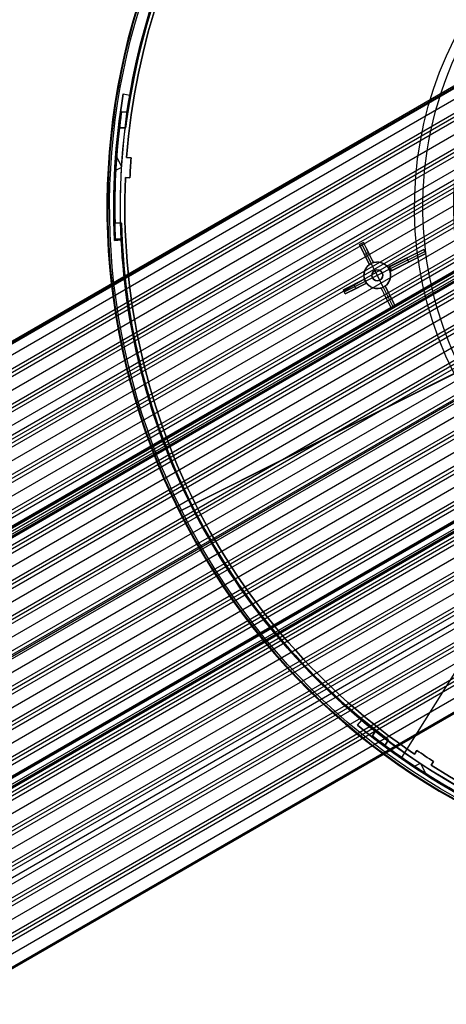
# Model space of a CAD drawing. Extents: x 16051 to 17254, y -2088 to -1046.
# Tile 3 of 62: x 16479 to 16575, y -1885 to -1663. Entities that reach past the tile are written whole.
import ezdxf

# ---------------------------------------------------------------- set-up
doc = ezdxf.new("R2010")
doc.units = 0
doc.layers.get('0').update_dxf_attribs({"linetype": 'CONTINUOUS'})
doc.layers.add('COLOR', color=7, linetype='CONTINUOUS')
doc.layers.add('LUZ', color=7, linetype='CONTINUOUS')

msp = doc.modelspace()

# ---------------------------------------------------------------- linework, layer by layer
for p, q in [((16595.87, -1667.29, 78.51), (16053.74, -1980.28, 78.51)), ((16053.86, -1980.48, 79.48), (16595.98, -1667.48, 79.48)), ((16053.97, -1980.67, 80.46), (16596.09, -1667.68, 80.46)), ((16597.2, -1669.59, 78.14), (16051.81, -1984.47, 78.14)), ((16052.94, -1986.89, 77.77), (16598.53, -1671.9, 77.77)), ((16598.91, -1672.57, 77.34), (16053.33, -1987.56, 77.34)), ((16599.3, -1673.24, 76.92), (16053.72, -1988.24, 76.92)), ((16600.63, -1675.54, 76.55), (16055.05, -1990.54, 76.55)), ((16059.4, -1998.07, 76.35), (16601.19, -1685.27, 76.35)), ((16056.38, -1992.84, 76.18), (16586.6, -1686.72, 76.18)), ((16059.81, -1998.79, 74.59), (16600.31, -1686.74, 74.59)), ((16585.71, -1688.13, 75.76), (16056.76, -1993.51, 75.76)), ((16057.15, -1994.19, 75.33), (16585.67, -1689.05, 75.33)), ((16599.84, -1687.91, 74.17), (16060.2, -1999.47, 74.17)), ((16599.4, -1689.05, 73.75), (16060.59, -2000.14, 73.75)), ((16587.52, -1691.05, 74.96), (16058.48, -1996.49, 74.96)), ((16598.37, -1692.72, 73.38), (16061.92, -2002.44, 73.38)), ((16063.25, -2004.75, 73.01), (16597.63, -1696.22, 73.01)), ((16597.41, -1697.24, 72.58), (16063.64, -2005.42, 72.58)), ((16064.02, -2006.09, 72.16), (16597.22, -1698.25, 72.16)), ((16596.87, -1701.52, 71.79), (16065.35, -2008.39, 71.79)), ((16066.68, -2010.7, 71.42), (16596.71, -1704.69, 71.42)), ((16596.66, -1705.61, 71), (16067.07, -2011.37, 71)), ((16067.46, -2012.04, 70.57), (16596.63, -1706.52, 70.57)), ((16596.88, -1708.29, 72.25), (16068.29, -2013.47, 72.25)), ((16596.76, -1709.52, 70.2), (16068.79, -2014.34, 70.2)), ((16070.8, -2012.22, 72.98), (16596.97, -1708.44, 72.98)), ((16073.3, -2010.97, 73.71), (16597.05, -1708.58, 73.71)), ((16073.3, -2010.97, 73.71), (16597.05, -1708.58, 73.71)), ((16077.14, -2010.14, 74.46), (16597.21, -1709.88, 74.46)), ((16069.26, -2015.16, 71.8), (16596.99, -1710.48, 71.8)), ((16597.08, -1710.62, 72.53), (16071.77, -2013.91, 72.53)), ((16597.16, -1710.77, 73.26), (16074.28, -2012.65, 73.26)), ((16070.12, -2016.65, 69.83), (16597.03, -1712.44, 69.83)), ((16597.11, -1713.28, 69.41), (16070.51, -2017.32, 69.41)), ((16070.9, -2017.99, 68.99), (16597.21, -1714.12, 68.99)), ((16597.72, -1716.9, 68.62), (16072.23, -2020.3, 68.62)), ((16073.56, -2022.6, 68.25), (16598.35, -1719.61, 68.25)), ((16598.54, -1720.4, 67.82), (16073.94, -2023.27, 67.82)), ((16074.33, -2023.94, 67.4), (16598.75, -1721.17, 67.4)), ((16599.58, -1723.76, 67.03), (16075.66, -2026.25, 67.03)), ((16076.99, -2028.55, 66.66), (16600.53, -1726.29, 66.66)), ((16600.82, -1727.02, 66.24), (16077.38, -2029.22, 66.24)), ((16077.77, -2029.9, 65.81), (16601.12, -1727.74, 65.81)), ((16602.26, -1730.15, 65.44), (16079.1, -2032.2, 65.44)), ((16605.71, -1736.09, 63.86), (16082.53, -2038.15, 63.86)), ((16083.86, -2040.45, 63.49), (16607.25, -1738.28, 63.49)), ((16080.43, -2034.5, 65.07), (16591.8, -1739.26, 65.07)), ((16592.11, -1739.98, 64.65), (16080.82, -2035.17, 64.65)), ((16080.95, -2035.41, 66.4), (16592.25, -1740.22, 66.4)), ((16081.2, -2035.85, 64.23), (16592.68, -1740.55, 64.23)), ((16607.73, -1738.9, 63.06), (16084.25, -2041.13, 63.06)), ((16084.64, -2041.8, 62.64), (16608.22, -1739.51, 62.64)), ((16609.94, -1741.59, 62.27), (16085.97, -2044.1, 62.27)), ((16087.3, -2046.41, 61.9), (16611.78, -1743.59, 61.9)), ((16612.36, -1744.16, 61.48), (16087.69, -2047.08, 61.48)), ((16088.08, -2047.75, 61.06), (16612.95, -1744.71, 61.06)), ((16614.99, -1746.61, 60.68), (16089.41, -2050.05, 60.68)), ((16090.74, -2052.36, 60.31), (16617.16, -1748.42, 60.31)), ((16617.85, -1748.92, 59.89), (16091.12, -2053.03, 59.89)), ((16091.51, -2053.7, 59.47), (16618.55, -1749.42, 59.47)), ((16620.41, -1750.96, 61), (16092.65, -2055.67, 61)), ((16620.95, -1751.1, 59.1), (16092.84, -2056, 59.1)), ((16095.16, -2054.41, 61.73), (16620.5, -1751.1, 61.73)), ((16097.66, -2053.16, 62.46), (16620.58, -1751.25, 62.46)), ((16093.62, -2057.35, 60.55), (16622.26, -1752.15, 60.55)), ((16094.17, -2058.31, 58.73), (16623.51, -1752.7, 58.73)), ((16624.32, -1753.12, 58.3), (16094.56, -2058.98, 58.3)), ((16094.95, -2059.65, 57.88), (16625.15, -1753.54, 57.88)), ((16622.34, -1752.29, 61.28), (16096.13, -2056.1, 61.28)), ((16622.42, -1752.44, 62.01), (16098.64, -2054.85, 62.01)), ((16098.64, -2054.85, 62.01), (16622.42, -1752.44, 62.01)), ((16101.5, -2052.33, 63.21), (16621.61, -1752.05, 63.21)), ((16627.99, -1754.97, 57.51), (16096.28, -2061.96, 57.51)), ((16097.61, -2064.26, 57.14), (16631.03, -1756.29, 57.14)), ((16632.01, -1756.62, 56.72), (16098, -2064.93, 56.72)), ((16098.39, -2065.6, 56.3), (16633.01, -1756.94, 56.3)), ((16636.44, -1758.03, 55.93), (16099.71, -2067.91, 55.93)), ((16101.04, -2070.21, 55.55), (16640.18, -1758.94, 55.55)), ((16641.41, -1759.13, 55.13), (16101.43, -2070.88, 55.13)), ((16101.82, -2071.56, 54.71), (16642.67, -1759.29, 54.71)), ((16102.51, -2072.75, 56.44), (16644.41, -1759.89, 56.44)), ((16105.26, -2077.51, 53.12), (16650.84, -1762.51, 53.12)), ((16652.17, -1764.82, 52.75), (16106.59, -2079.81, 52.75)), ((16107.92, -2082.11, 52.38), (16653.5, -1767.12, 52.38)), ((16631.95, -1768.56, 54.34), (16103.15, -2073.86, 54.34)), ((16653.89, -1767.79, 51.96), (16108.3, -2082.79, 51.96)), ((16654.28, -1768.46, 51.54), (16108.69, -2083.46, 51.54)), ((16104.48, -2076.16, 53.97), (16633.12, -1770.95, 53.97)), ((16634.12, -1771.27, 53.55), (16104.87, -2076.83, 53.55)), ((16655.55, -1770.66, 51.18), (16110.2, -2085.52, 51.18)), ((16114.69, -2085.85, 50.83), (16656.82, -1772.86, 50.83)), ((16656.9, -1773.01, 51.58), (16114.78, -2086, 51.58)), ((16114.87, -2086.15, 52.34), (16656.99, -1773.16, 52.34))]:
    msp.add_line(p, q)
at = {"extrusion": (0, 0, -1)}
for centre in [(-16652, -1705.27, -89.37), (-16652, -1705.27, -46.5)]:
    msp.add_arc(centre, 70.94, 330, 150, dxfattribs=at)
at = {"layer": 'COLOR'}
for p, q in [((16502.66, -1679.92, -30.6), (16502.66, -1679.92, -34.1)), ((16502.66, -1679.92, -34.1), (16504.12, -1680.17, -34.1)), ((16502.66, -1679.92, -30.6), (16504.12, -1680.17, -30.6)), ((16502.66, -1679.92, -32.35), (16504.12, -1680.17, -32.35)), ((16503.39, -1680.05, -34.1), (16503.39, -1680.05, -30.6)), ((16504.12, -1680.17, -34.1), (16504.12, -1680.17, -30.6)), ((16502.28, -1696.23, -34.1), (16500.97, -1693.63, -34.1)), ((16503.41, -1694.23, -11.27), (16504.41, -1694.29, -10.84)), ((16503.41, -1694.23, -30.6), (16503.41, -1694.23, -11.27)), ((16503.41, -1694.23, -30.6), (16504.41, -1694.29, -30.6)), ((16504.41, -1694.29, -20.72), (16503.41, -1694.23, -20.72)), ((16503.91, -1694.26, -30.6), (16503.91, -1694.26, -11.06)), ((16504.41, -1694.29, -10.84), (16504.41, -1694.29, -30.6)), ((16502.26, -1696.43, -34.1), (16500.74, -1697.19, -34.1)), ((16500.78, -1696.33, -30.6), (16500.78, -1696.33, -34.1)), ((16504.26, -1696.54, -10.84), (16504.26, -1696.54, -30.6)), ((16503.15, -1698.73, -11.27), (16503.15, -1698.73, -30.6)), ((16504.15, -1698.79, -10.84), (16503.15, -1698.73, -11.27)), ((16504.15, -1698.79, -30.6), (16503.15, -1698.73, -30.6)), ((16503.15, -1698.73, -20.72), (16504.15, -1698.79, -20.72)), ((16503.65, -1698.76, -30.6), (16503.65, -1698.76, -11.06)), ((16504.15, -1698.79, -30.6), (16504.15, -1698.79, -10.84)), ((16502.19, -1712.77, -30.6), (16500.71, -1712.85, -30.6)), ((16502.19, -1712.77, -34.1), (16500.71, -1712.85, -34.1)), ((16500.71, -1712.85, -32.35), (16502.19, -1712.77, -32.35)), ((16500.71, -1712.85, -34.1), (16500.71, -1712.85, -30.6)), ((16501.45, -1712.81, -34.1), (16501.45, -1712.81, -30.6)), ((16502.19, -1712.77, -30.6), (16502.19, -1712.77, -34.1)), ((16555.77, -1713.79, 11.06), (16556.66, -1713.34, 11.46)), ((16556.66, -1713.34, 10.7), (16555.77, -1713.79, 10.7)), ((16555.77, -1713.79, 10.7), (16555.77, -1713.79, 11.06)), ((16555.77, -1713.79, 10.7), (16558.03, -1718.3, 5.66)), ((16555.81, -1713.77, 11.08), (16556.66, -1713.34, 11.08)), ((16556.21, -1713.57, 10.7), (16556.21, -1713.57, 11.26)), ((16556.21, -1713.57, 10.7), (16558.45, -1718.04, 5.7)), ((16556.66, -1713.34, 10.7), (16556.66, -1713.34, 11.46)), ((16558.92, -1717.85, 5.66), (16556.66, -1713.34, 10.7)), ((16556.65, -1715.55, 8.73), (16558.03, -1718.3, 8.73)), ((16556.9, -1716.04, 8.18), (16557.79, -1715.6, 8.18)), ((16556.9, -1716.04, 8.18), (16556.9, -1716.04, 11.44)), ((16558.92, -1717.85, 8.93), (16557.45, -1714.92, 8.93)), ((16557.79, -1715.6, 8.18), (16557.79, -1715.6, 11.84)), ((16562.22, -1718.95, 13.53), (16570.3, -1714.89, 17.17)), ((16570.3, -1714.89, 15.7), (16562.56, -1718.77, 0.7)), ((16570.75, -1715.79, 17.32), (16562.67, -1719.84, 13.66)), ((16562.78, -1719.22, 0.7), (16570.53, -1715.34, 15.7)), ((16563.01, -1719.67, 0.7), (16570.75, -1715.79, 15.7)), ((16570.3, -1714.89, 17.17), (16570.75, -1715.79, 17.32)), ((16570.3, -1714.89, 15.7), (16570.3, -1714.89, 17.17)), ((16570.75, -1715.79, 15.7), (16570.3, -1714.89, 15.7)), ((16570.75, -1715.79, 16.51), (16570.3, -1714.89, 16.51)), ((16570.53, -1715.34, 17.25), (16570.53, -1715.34, 15.7)), ((16570.75, -1715.79, 15.7), (16570.75, -1715.79, 17.32)), ((16558.03, -1718.3, 11.8), (16558.03, -1718.3, 5.66)), ((16558.45, -1718.04, 5.7), (16558.45, -1718.04, -7.3)), ((16559.24, -1719.6, -7.3), (16558.45, -1718.04, -7.3)), ((16558.92, -1717.85, 5.66), (16558.92, -1717.85, 12.2)), ((16562.22, -1718.95, 8.94), (16566.81, -1716.64, 8.94)), ((16562.67, -1719.84, 9.01), (16567.3, -1717.52, 9.01)), ((16566.26, -1716.92, 7.87), (16566.26, -1716.92, 15.36)), ((16566.88, -1717.73, 8.2), (16566.43, -1716.83, 8.2)), ((16566.71, -1717.81, 15.49), (16566.71, -1717.81, 7.87)), ((16558.68, -1721.28, -1.3), (16560.92, -1720.16, -1.3)), ((16559.24, -1719.6, -1.3), (16559.24, -1719.6, -7.3)), ((16560.36, -1721.84, -1.3), (16559.24, -1719.6, -1.3)), ((16560.92, -1720.16, -7.3), (16562.48, -1719.37, -7.3)), ((16560.92, -1720.16, -7.3), (16560.92, -1720.16, -1.3)), ((16562.56, -1718.77, 0.7), (16562.22, -1718.95, 0.7)), ((16562.22, -1718.95, 13.53), (16562.22, -1718.95, 0.7)), ((16562.84, -1719.75, 0.7), (16562.39, -1718.86, 0.7)), ((16562.48, -1719.37, 0.7), (16562.78, -1719.22, 0.7)), ((16562.48, -1719.37, 0.7), (16562.48, -1719.37, -7.3)), ((16562.56, -1718.77, 0.7), (16563.01, -1719.67, 0.7)), ((16562.67, -1719.84, 0.7), (16563.01, -1719.67, 0.7)), ((16562.67, -1719.84, 0.7), (16562.67, -1719.84, 13.66)), ((16552.19, -1723.97, 8.96), (16556.93, -1721.6, 11.12)), ((16556.93, -1721.6, 3.66), (16552.19, -1723.97, 8.96)), ((16552.38, -1724.44, 9), (16557.12, -1722.06, 3.7)), ((16557.38, -1722.49, 11.24), (16552.57, -1724.9, 9.04)), ((16552.57, -1724.9, 9.04), (16557.38, -1722.49, 3.66)), ((16553.59, -1723.27, 7.39), (16556.93, -1721.6, 7.39)), ((16553.99, -1724.19, 7.45), (16557.38, -1722.49, 7.45)), ((16554.97, -1723.7, 6.35), (16554.52, -1722.8, 6.35)), ((16554.56, -1722.78, 6.31), (16554.56, -1722.78, 10.04)), ((16556.93, -1721.6, 3.66), (16556.93, -1721.6, 11.12)), ((16557.12, -1722.06, -7.3), (16558.68, -1721.28, -7.3)), ((16557.12, -1722.06, -7.3), (16557.12, -1722.06, 3.7)), ((16557.38, -1722.49, 3.66), (16557.38, -1722.49, 11.24)), ((16558.68, -1721.28, -1.3), (16558.68, -1721.28, -7.3)), ((16560.36, -1721.84, -1.3), (16560.36, -1721.84, -7.3)), ((16561.14, -1723.4, -7.3), (16560.36, -1721.84, -7.3)), ((16561.57, -1723.14, 12.95), (16561.57, -1723.14, 5.66)), ((16563.83, -1727.65, 10.7), (16561.57, -1723.14, 5.66)), ((16563.32, -1726.63, 9.56), (16561.57, -1723.14, 9.56)), ((16552.57, -1724.9, 9.04), (16552.19, -1723.97, 8.96)), ((16554.97, -1723.7, 10.14), (16554.97, -1723.7, 6.35)), ((16560.68, -1723.59, 5.66), (16560.68, -1723.59, 12.54)), ((16560.68, -1723.59, 5.66), (16562.94, -1728.09, 10.7)), ((16560.68, -1723.59, 9.35), (16562.33, -1726.89, 9.35)), ((16561.14, -1723.4, 5.7), (16561.14, -1723.4, -7.3)), ((16561.14, -1723.4, 5.7), (16563.38, -1727.87, 10.7)), ((16561.81, -1725.84, 8.18), (16562.7, -1725.39, 8.18)), ((16562.7, -1725.39, 8.18), (16562.7, -1725.39, 13.22)), ((16561.81, -1725.84, 8.18), (16561.81, -1725.84, 12.81)), ((16563.83, -1727.65, 13.46), (16562.94, -1728.09, 13.05)), ((16562.94, -1728.09, 10.7), (16563.83, -1727.65, 10.7)), ((16562.94, -1728.09, 12.08), (16563.83, -1727.65, 12.08)), ((16562.94, -1728.09, 10.7), (16562.94, -1728.09, 13.05)), ((16563.38, -1727.87, 13.26), (16563.38, -1727.87, 10.7)), ((16563.83, -1727.65, 13.46), (16563.83, -1727.65, 10.7)), ((16597.39, -1732.64, 26.2), (16518.8, -1772.03, -11.27)), ((16515.76, -1773.55, -10.54), (16584.95, -1738.87, 22.45)), ((16515.22, -1773.82, -35.8), (16517.9, -1772.47, -35.8)), ((16515.22, -1773.82, -35.8), (16515.22, -1773.82, -11.46)), ((16518.8, -1772.03, -30.6), (16517.9, -1772.47, -30.6)), ((16517.9, -1772.47, -30.6), (16517.9, -1772.47, -35.8)), ((16518.8, -1772.03, -30.6), (16518.8, -1772.03, -11.27)), ((16555.38, -1821.93, -34.1), (16556.33, -1820.79, -34.1)), ((16555.38, -1821.93, -30.6), (16556.33, -1820.79, -30.6)), ((16555.38, -1821.93, -32.35), (16556.33, -1820.79, -32.35)), ((16555.38, -1821.93, -30.6), (16555.38, -1821.93, -34.1)), ((16555.85, -1821.36, -34.1), (16555.85, -1821.36, -30.6)), ((16556.33, -1820.79, -34.1), (16556.33, -1820.79, -30.6)), ((16568.15, -1828.43, -11.27), (16568.7, -1827.6, -10.84)), ((16568.15, -1828.43, -30.6), (16568.7, -1827.6, -30.6)), ((16568.7, -1827.6, -20.72), (16568.15, -1828.43, -20.72)), ((16568.15, -1828.43, -30.6), (16568.15, -1828.43, -11.27)), ((16568.43, -1828.02, -30.6), (16568.43, -1828.02, -11.06)), ((16568.7, -1827.6, -10.84), (16568.7, -1827.6, -30.6)), ((16570.57, -1828.85, -10.84), (16570.57, -1828.85, -30.6)), ((16569.46, -1830.52, -34.1), (16567.94, -1831.28, -34.1)), ((16570.93, -1833.23, -34.1), (16569.63, -1830.62, -34.1)), ((16572.46, -1830.08, -10.84), (16571.91, -1830.91, -11.27)), ((16572.46, -1830.08, -30.6), (16571.91, -1830.91, -30.6)), ((16571.91, -1830.91, -20.72), (16572.46, -1830.08, -20.72)), ((16571.91, -1830.91, -11.27), (16571.91, -1830.91, -30.6)), ((16572.19, -1830.49, -30.6), (16572.19, -1830.49, -11.06)), ((16572.46, -1830.08, -30.6), (16572.46, -1830.08, -10.84)), ((16568.66, -1831.76, -30.6), (16568.66, -1831.76, -34.1))]:
    msp.add_line(p, q, dxfattribs=at)
for points in [[(16556.93, -1721.6, 11.12), (16556.91, -1721.54, 11.12), (16556.9, -1721.48, 11.12), (16556.88, -1721.42, 11.11), (16556.87, -1721.37, 11.11), (16556.86, -1721.31, 11.11), (16556.85, -1721.25, 11.11), (16556.84, -1721.19, 11.11), (16556.83, -1721.13, 11.11), (16556.82, -1721.08, 11.11), (16556.81, -1721.02, 11.11), (16556.81, -1720.96, 11.12), (16556.8, -1720.9, 11.12), (16556.8, -1720.84, 11.12), (16556.8, -1720.78, 11.12), (16556.8, -1720.72, 11.13), (16556.8, -1720.66, 11.13), (16556.8, -1720.6, 11.14), (16556.8, -1720.54, 11.14), (16556.81, -1720.48, 11.15), (16556.81, -1720.42, 11.15), (16556.82, -1720.37, 11.16), (16556.83, -1720.31, 11.17), (16556.83, -1720.25, 11.18), (16556.84, -1720.19, 11.18), (16556.85, -1720.13, 11.19), (16556.87, -1720.08, 11.2), (16556.88, -1720.02, 11.21), (16556.89, -1719.96, 11.22), (16556.91, -1719.91, 11.23), (16556.93, -1719.85, 11.24), (16556.94, -1719.8, 11.25), (16556.96, -1719.74, 11.26), (16556.98, -1719.68, 11.27), (16557, -1719.63, 11.29), (16557.02, -1719.58, 11.3), (16557.05, -1719.52, 11.31), (16557.07, -1719.47, 11.33), (16557.09, -1719.42, 11.34), (16557.12, -1719.37, 11.35), (16557.15, -1719.32, 11.37), (16557.17, -1719.26, 11.38), (16557.2, -1719.22, 11.4), (16557.23, -1719.17, 11.41), (16557.26, -1719.12, 11.43), (16557.29, -1719.07, 11.44), (16557.32, -1719.02, 11.46), (16557.36, -1718.98, 11.48), (16557.39, -1718.93, 11.49), (16557.42, -1718.88, 11.51), (16557.46, -1718.84, 11.53), (16557.5, -1718.79, 11.55), (16557.53, -1718.75, 11.56), (16557.57, -1718.71, 11.58), (16557.61, -1718.67, 11.6), (16557.65, -1718.63, 11.62), (16557.69, -1718.59, 11.64), (16557.73, -1718.55, 11.66), (16557.77, -1718.51, 11.68), (16557.81, -1718.47, 11.7), (16557.85, -1718.44, 11.72), (16557.89, -1718.4, 11.74), (16557.94, -1718.37, 11.76), (16557.98, -1718.33, 11.78), (16558.03, -1718.3, 11.8)], [(16558.92, -1717.85, 12.2), (16559.03, -1717.82, 12.25), (16559.14, -1717.79, 12.3), (16559.19, -1717.78, 12.32), (16559.25, -1717.77, 12.35), (16559.31, -1717.76, 12.37), (16559.36, -1717.75, 12.4), (16559.42, -1717.74, 12.42), (16559.47, -1717.74, 12.44), (16559.59, -1717.73, 12.49), (16559.7, -1717.72, 12.54), (16559.81, -1717.72, 12.59), (16559.87, -1717.72, 12.61), (16559.93, -1717.72, 12.64), (16559.98, -1717.72, 12.66), (16560.04, -1717.73, 12.68), (16560.1, -1717.73, 12.71), (16560.15, -1717.74, 12.73), (16560.21, -1717.75, 12.75), (16560.27, -1717.76, 12.78), (16560.32, -1717.76, 12.8), (16560.38, -1717.78, 12.82), (16560.44, -1717.79, 12.85), (16560.49, -1717.8, 12.87), (16560.55, -1717.81, 12.89), (16560.6, -1717.83, 12.91), (16560.66, -1717.84, 12.94), (16560.71, -1717.86, 12.96), (16560.77, -1717.88, 12.98), (16560.82, -1717.9, 13), (16560.87, -1717.92, 13.02), (16560.93, -1717.94, 13.05), (16560.98, -1717.96, 13.07), (16561.03, -1717.98, 13.09), (16561.09, -1718.01, 13.11), (16561.14, -1718.03, 13.13), (16561.19, -1718.06, 13.15), (16561.24, -1718.09, 13.17), (16561.29, -1718.12, 13.19), (16561.34, -1718.15, 13.21), (16561.39, -1718.18, 13.23), (16561.44, -1718.21, 13.25), (16561.49, -1718.24, 13.27), (16561.54, -1718.28, 13.28), (16561.59, -1718.31, 13.3), (16561.63, -1718.35, 13.32), (16561.68, -1718.38, 13.34), (16561.73, -1718.42, 13.35), (16561.77, -1718.46, 13.37), (16561.82, -1718.5, 13.39), (16561.86, -1718.54, 13.4), (16561.9, -1718.58, 13.42), (16561.94, -1718.62, 13.43), (16561.99, -1718.67, 13.45), (16562.03, -1718.71, 13.46), (16562.07, -1718.76, 13.48), (16562.11, -1718.8, 13.49), (16562.14, -1718.85, 13.5), (16562.18, -1718.9, 13.52), (16562.22, -1718.95, 13.53)], [(16562.67, -1719.84, 13.66), (16562.68, -1719.9, 13.66), (16562.7, -1719.95, 13.66), (16562.71, -1720.01, 13.67), (16562.73, -1720.07, 13.67), (16562.74, -1720.13, 13.67), (16562.75, -1720.19, 13.67), (16562.76, -1720.24, 13.67), (16562.77, -1720.3, 13.67), (16562.78, -1720.36, 13.67), (16562.78, -1720.42, 13.67), (16562.79, -1720.48, 13.66), (16562.79, -1720.54, 13.66), (16562.8, -1720.6, 13.66), (16562.8, -1720.66, 13.65), (16562.8, -1720.72, 13.65), (16562.8, -1720.78, 13.65), (16562.8, -1720.84, 13.64), (16562.79, -1720.9, 13.64), (16562.79, -1720.96, 13.63), (16562.78, -1721.01, 13.62), (16562.78, -1721.07, 13.62), (16562.77, -1721.13, 13.61), (16562.76, -1721.19, 13.6), (16562.75, -1721.25, 13.59), (16562.74, -1721.3, 13.58), (16562.73, -1721.36, 13.57), (16562.71, -1721.42, 13.56), (16562.7, -1721.48, 13.55), (16562.69, -1721.53, 13.54), (16562.67, -1721.59, 13.53), (16562.65, -1721.64, 13.52), (16562.63, -1721.7, 13.51), (16562.61, -1721.75, 13.5), (16562.59, -1721.81, 13.48), (16562.57, -1721.86, 13.47), (16562.55, -1721.92, 13.46), (16562.52, -1721.97, 13.44), (16562.5, -1722.02, 13.43), (16562.47, -1722.07, 13.41), (16562.45, -1722.12, 13.4), (16562.42, -1722.17, 13.38), (16562.39, -1722.22, 13.37), (16562.36, -1722.27, 13.35), (16562.33, -1722.32, 13.33), (16562.3, -1722.37, 13.32), (16562.27, -1722.42, 13.3), (16562.24, -1722.46, 13.28), (16562.2, -1722.51, 13.26), (16562.17, -1722.55, 13.25), (16562.13, -1722.6, 13.23), (16562.1, -1722.64, 13.21), (16562.06, -1722.69, 13.19), (16562.03, -1722.73, 13.17), (16561.99, -1722.77, 13.15), (16561.95, -1722.81, 13.13), (16561.91, -1722.85, 13.11), (16561.87, -1722.89, 13.09), (16561.83, -1722.93, 13.07), (16561.79, -1722.96, 13.05), (16561.75, -1723, 13.03), (16561.7, -1723.04, 13.01), (16561.66, -1723.07, 12.99), (16561.57, -1723.14, 12.95)], [(16560.68, -1723.59, 12.54), (16560.57, -1723.62, 12.49), (16560.46, -1723.64, 12.44), (16560.35, -1723.67, 12.39), (16560.29, -1723.68, 12.37), (16560.23, -1723.69, 12.34), (16560.18, -1723.69, 12.32), (16560.12, -1723.7, 12.3), (16560.01, -1723.71, 12.25), (16559.9, -1723.72, 12.2), (16559.78, -1723.72, 12.15), (16559.73, -1723.72, 12.13), (16559.67, -1723.72, 12.11), (16559.61, -1723.71, 12.08), (16559.56, -1723.71, 12.06), (16559.5, -1723.7, 12.04), (16559.44, -1723.7, 12.01), (16559.39, -1723.69, 11.99), (16559.33, -1723.68, 11.97), (16559.27, -1723.67, 11.94), (16559.22, -1723.66, 11.92), (16559.16, -1723.65, 11.9), (16559.11, -1723.64, 11.88), (16559.05, -1723.62, 11.85), (16559, -1723.61, 11.83), (16558.94, -1723.59, 11.81), (16558.89, -1723.58, 11.79), (16558.83, -1723.56, 11.77), (16558.78, -1723.54, 11.75), (16558.72, -1723.52, 11.73), (16558.67, -1723.5, 11.71), (16558.62, -1723.48, 11.69), (16558.56, -1723.45, 11.66), (16558.51, -1723.43, 11.64), (16558.46, -1723.4, 11.62), (16558.41, -1723.38, 11.61), (16558.35, -1723.35, 11.59), (16558.3, -1723.32, 11.57), (16558.25, -1723.29, 11.55), (16558.2, -1723.26, 11.53), (16558.15, -1723.23, 11.51), (16558.1, -1723.19, 11.49), (16558.06, -1723.16, 11.48), (16558.01, -1723.13, 11.46), (16557.96, -1723.09, 11.44), (16557.92, -1723.05, 11.43), (16557.87, -1723.02, 11.41), (16557.82, -1722.98, 11.39), (16557.78, -1722.94, 11.38), (16557.74, -1722.9, 11.36), (16557.69, -1722.86, 11.35), (16557.65, -1722.81, 11.33), (16557.61, -1722.77, 11.32), (16557.57, -1722.73, 11.31), (16557.53, -1722.68, 11.29), (16557.49, -1722.63, 11.28), (16557.45, -1722.59, 11.27), (16557.41, -1722.54, 11.26), (16557.38, -1722.49, 11.24)]]:
    msp.add_polyline3d(points, dxfattribs=at)
at = {"layer": 'COLOR', "extrusion": (0, 0, -1)}
for centre, radius, start, end in [((-16652, -1705.27, 10.54), 152.39, 333.3816, 153.3816), ((-16652, -1705.27, 20.93), 149, 4.2468, 62.5163), ((-16652, -1705.27, 30.6), 150, 9.6316, 57.1316), ((-16652, -1705.27, 33.2), 150, 9.6316, 57.1316), ((-16652, -1705.27, -18.69), 83.82, 333.3816, 153.3816), ((-16652, -1705.27, 10.54), 152.39, 153.3816, 333.3816), ((-16652, -1705.27, -22.45), 75, 333.3816, 63.3816), ((-16652, -1705.27, -43.5), 75, 243.3816, 63.3816), ((-16652, -1705.27, -32.97), 75, 243.3816, 63.3816), ((-16652, -1705.27, -33.4), 73, 243.3816, 63.3816), ((-16652, -1705.27, -17.31), 81.95, 352.6588, 44.1235), ((-16652, -1705.27, 30.6), 151.48, 357.1316, 9.6316), ((-16652, -1705.27, 32.35), 151.48, 357.1316, 9.6316), ((-16652, -1705.27, 34.1), 150, 357.1316, 9.6316), ((-16652, -1705.27, 20.72), 148, 2.5105, 4.2527), ((-16652, -1705.27, 11.27), 149, 333.3816, 2.5163), ((-16652, -1705.27, 20.93), 149, 333.3816, 2.5163), ((-16652, -1705.27, 30.6), 150, 333.3816, 357.1316), ((-16652, -1705.27, 33.2), 150, 333.3816, 357.1316), ((-16652, -1705.27, -17.31), 81.95, 333.3816, 352.6181), ((-16559.8, -1720.72, -3.11), 3, 333.3816, 143.7875), ((-16559.8, -1720.72, -3.19), 3, 162.9756, 333.3816), ((-16559.8, -1720.72, 1.3), 1.25, 333.3816, 153.3816), ((-16559.8, -1720.72, 4.3), 1.25, 333.3816, 153.3816), ((-16559.8, -1720.72, 1.3), 1.25, 153.3816, 333.3816), ((-16559.8, -1720.72, 4.3), 1.25, 153.3816, 333.3816), ((-16559.8, -1720.72, -0.7), 3, 143.7875, 153.3816), ((-16559.8, -1720.72, -0.7), 3, 153.3816, 162.9756), ((-16652, -1705.27, 30.6), 150, 309.6316, 333.3816), ((-16652, -1705.27, 33.2), 150, 309.6316, 333.3816), ((-16652, -1705.27, 20.93), 149, 304.2468, 333.3816), ((-16652, -1705.27, 30.6), 151.48, 297.1316, 309.6316), ((-16652, -1705.27, 32.35), 151.48, 297.1316, 309.6316), ((-16652, -1705.27, 34.1), 150, 297.1316, 309.6316), ((-16652, -1705.27, 20.72), 148, 302.5105, 304.2527), ((-16652, -1705.27, 20.93), 149, 244.2468, 302.5163)]:
    msp.add_arc(centre, radius, start, end, dxfattribs=at)
at = {"layer": 'COLOR'}
for centre, radius, start, end in [((16652, -1705.27, -35.8), 153, 26.6184, 206.6184), ((16652, -1705.27, -11.46), 153, 26.6184, 206.6184), ((16652, -1705.27, -23.63), 153, 26.6184, 206.6184), ((16652, -1705.27, -10.91), 152.83, 26.6184, 206.6184), ((16652, -1705.27, -35.8), 150, 26.6184, 206.6184), ((16652, -1705.27, -11.27), 149, 117.4837, 175.7532), ((16652, -1705.27, -30.6), 149, 117.4837, 175.7532), ((16652, -1705.27, -11.46), 153, 206.6184, 26.6184), ((16652, -1705.27, -35.8), 153, 206.6184, 26.6184), ((16652, -1705.27, -23.63), 153, 206.6184, 26.6184), ((16652, -1705.27, -10.91), 152.83, 206.6184, 26.6184), ((16652, -1705.27, -35.8), 150, 206.6184, 26.6184), ((16652, -1705.27, -34.1), 151.48, 170.3684, 182.8684), ((16652, -1705.27, -10.84), 148, 175.7473, 177.4895), ((16652, -1705.27, -30.6), 148, 175.7473, 177.4895), ((16652, -1705.27, -30.6), 149, 177.4837, 206.6184), ((16559.8, -1720.72, -7.3), 3, 26.6184, 206.6184), ((16559.8, -1720.72, -7.3), 3, 206.6184, 26.6184), ((16559.8, -1720.72, -7.3), 1.25, 26.6184, 206.6184), ((16559.8, -1720.72, -7.3), 1.25, 206.6184, 26.6184), ((16652, -1705.27, -11.27), 149, 206.6184, 235.7532), ((16652, -1705.27, -30.6), 149, 206.6184, 235.7532), ((16652, -1705.27, -34.1), 151.48, 230.3684, 242.8684), ((16652, -1705.27, -10.84), 148, 235.7473, 237.4895), ((16652, -1705.27, -30.6), 148, 235.7473, 237.4895), ((16652, -1705.27, -11.27), 149, 237.4837, 295.7532), ((16652, -1705.27, -30.6), 149, 237.4837, 295.7532)]:
    msp.add_arc(centre, radius, start, end, dxfattribs=at)
at = {"layer": 'COLOR', "extrusion": (-0.89401, -0.448047, -7.11459e-08)}
msp.add_arc((8990.64, -248.9, -14033.17), 263.13, 97.7972, 98.9069, dxfattribs=at)
at = {"layer": 'COLOR', "extrusion": (0.89401, 0.448047, 8.61993e-10)}
msp.add_arc((-8990.76, -246.75, 14034.17), 261.42, 81.0079, 82.1251, dxfattribs=at)
at = {"layer": 'COLOR', "extrusion": (-0.316817, 0.632161, -0.707107)}
msp.add_arc((-14033.67, -6330.18, -6336.1), 2.14, 76.4635, 103.5365, dxfattribs=at)
at = {"layer": 'COLOR', "extrusion": (-0.632161, -0.316817, -0.707107)}
for start, end in [(90.0351, 103.5014), (76.4986, 89.9649)]:
    msp.add_arc((8957.9, -9920.71, -9923.8), 2.15, start, end, dxfattribs=at)
at = {"layer": 'COLOR', "extrusion": (0.316817, -0.632161, -0.707107)}
msp.add_arc((14033.67, 6338.21, 6332.28), 2.14, 76.4635, 103.5365, dxfattribs=at)
at = {"layer": 'COLOR', "extrusion": (0.89401, 0.448047, -9.56763e-09)}
msp.add_arc((-8986.99, -217.21, 14034.17), 231.63, 83.5211, 84.7748, dxfattribs=at)
at = {"layer": 'COLOR', "extrusion": (-0.89401, -0.448047, -1.33569e-09)}
msp.add_arc((8986.96, -219.71, -14033.17), 233.71, 95.1699, 96.4123, dxfattribs=at)
at = {"layer": 'COLOR', "extrusion": (0.448047, -0.89401, -2.62188e-17)}
msp.add_arc((13971.02, -11.46, 8985.4), 1, 113.0851, 180, dxfattribs=at)
at = {"layer": 'LUZ'}
for p, q in [((16725.35, -1572.99, -34.05), (16565.28, -1829.18, -34.05)), ((16725.35, -1572.99, -32.55), (16565.28, -1829.18, -32.55)), ((16518.11, -1772.45, -31.05), (16785.9, -1638.09, -31.05)), ((16785.9, -1638.09, -32.55), (16518.11, -1772.45, -32.55)), ((16503.71, -1684.05, -32.55), (16502.26, -1683.97, -32.55)), ((16502.26, -1683.97, -32.55), (16502.26, -1683.97, -31.05)), ((16502.26, -1683.97, -31.05), (16503.71, -1684.05, -31.05)), ((16503.71, -1684.05, -31.8), (16502.26, -1683.97, -31.8)), ((16502.99, -1684.01, -32.55), (16502.99, -1684.01, -31.05)), ((16503.71, -1684.05, -32.55), (16503.71, -1684.05, -31.05)), ((16501.8, -1687.52, -32.55), (16503.25, -1687.57, -32.55)), ((16501.8, -1687.52, -34.05), (16503.25, -1687.57, -34.05)), ((16501.8, -1687.52, -34.05), (16501.8, -1687.52, -32.55)), ((16503.25, -1687.57, -33.3), (16501.8, -1687.52, -33.3)), ((16502.53, -1687.55, -34.05), (16502.53, -1687.55, -32.55)), ((16503.25, -1687.57, -34.05), (16503.25, -1687.57, -32.55)), ((16501.01, -1696.42, -32.55), (16501.01, -1696.42, -31.05)), ((16500.85, -1700, -32.55), (16500.85, -1700, -34.05)), ((16500.8, -1708.92, -32.55), (16500.8, -1708.92, -31.05)), ((16500.8, -1708.92, -32.55), (16502.25, -1709.01, -32.55)), ((16502.25, -1709.01, -31.05), (16500.8, -1708.92, -31.05)), ((16500.8, -1708.92, -31.8), (16502.25, -1709.01, -31.8)), ((16501.52, -1708.97, -32.55), (16501.52, -1708.97, -31.05)), ((16502.25, -1709.01, -31.05), (16502.25, -1709.01, -32.55)), ((16500.93, -1712.51, -34.05), (16500.93, -1712.51, -32.55)), ((16502.38, -1712.56, -32.55), (16500.93, -1712.51, -32.55)), ((16502.38, -1712.56, -34.05), (16500.93, -1712.51, -34.05)), ((16500.93, -1712.51, -33.3), (16502.38, -1712.56, -33.3)), ((16501.65, -1712.53, -34.05), (16501.65, -1712.53, -32.55)), ((16502.38, -1712.56, -34.05), (16502.38, -1712.56, -32.55)), ((16518.11, -1772.45, -32.55), (16518.11, -1772.45, -31.05)), ((16559.49, -1823.08, -32.55), (16558.69, -1824.3, -32.55)), ((16558.69, -1824.3, -31.05), (16559.49, -1823.08, -31.05)), ((16559.49, -1823.08, -31.8), (16558.69, -1824.3, -31.8)), ((16558.69, -1824.3, -32.55), (16558.69, -1824.3, -31.05)), ((16559.09, -1823.69, -32.55), (16559.09, -1823.69, -31.05)), ((16559.49, -1823.08, -32.55), (16559.49, -1823.08, -31.05)), ((16561.53, -1826.48, -34.05), (16562.3, -1825.24, -34.05)), ((16561.53, -1826.48, -32.55), (16562.3, -1825.24, -32.55)), ((16562.3, -1825.24, -33.3), (16561.53, -1826.48, -33.3)), ((16561.53, -1826.48, -34.05), (16561.53, -1826.48, -32.55)), ((16561.92, -1825.86, -32.55), (16561.92, -1825.86, -34.05)), ((16562.3, -1825.24, -34.05), (16562.3, -1825.24, -32.55)), ((16568.84, -1831.6, -32.55), (16568.84, -1831.6, -31.05)), ((16571.86, -1833.54, -32.55), (16571.86, -1833.54, -34.05))]:
    msp.add_line(p, q, dxfattribs=at)
at = {"layer": 'LUZ', "extrusion": (0, 0, -1)}
for centre, radius, start, end in [((-16652, -1705.27, 31.05), 149.8, 8.142, 58.5689), ((-16652, -1705.27, 34.05), 149.8, 6.784, 57.2108), ((-16652, -1705.27, 33.3), 149.8, 6.784, 57.2108), ((-16652, -1705.27, 32.55), 149.8, 8.142, 57.2108), ((-16652, -1705.27, 31.05), 151.25, 358.6149, 8.0961), ((-16652, -1705.27, 32.55), 149.8, 6.784, 8.142), ((-16652, -1705.27, 34.05), 151.25, 357.2568, 6.738), ((-16652, -1705.27, 33.3), 151.25, 357.2568, 6.738), ((-16652, -1705.27, 32.55), 151.25, 358.6149, 6.738), ((-16652, -1705.27, 32.55), 151.25, 357.2568, 358.6149), ((-16652, -1705.27, 31.05), 149.8, 333.3555, 358.5689), ((-16652, -1705.27, 34.05), 149.8, 306.784, 357.2108), ((-16652, -1705.27, 32.55), 149.8, 333.3555, 357.2108), ((-16652, -1705.27, 33.3), 149.8, 306.784, 357.2108), ((-16652, -1705.27, 32.55), 149.8, 308.142, 333.3555), ((-16652, -1705.27, 31.05), 149.8, 308.142, 333.3555), ((-16652, -1705.27, 31.05), 151.25, 298.6149, 308.0961), ((-16652, -1705.27, 32.55), 149.8, 306.784, 308.142), ((-16652, -1705.27, 34.05), 151.25, 297.2568, 306.738), ((-16652, -1705.27, 32.55), 151.25, 298.6149, 306.738), ((-16652, -1705.27, 33.3), 151.25, 297.2568, 306.738)]:
    msp.add_arc(centre, radius, start, end, dxfattribs=at)
at = {"layer": 'LUZ'}
for centre, radius, start, end in [((16652, -1705.27, -31.8), 149.8, 121.4311, 171.858), ((16652, -1705.27, -32.55), 149.8, 122.7892, 171.858), ((16652, -1705.27, -31.8), 151.25, 171.9039, 181.3851), ((16652, -1705.27, -32.55), 151.25, 171.9039, 173.262), ((16652, -1705.27, -32.55), 151.25, 173.262, 181.3851), ((16652, -1705.27, -32.55), 149.8, 181.4311, 182.7892), ((16652, -1705.27, -31.8), 149.8, 181.4311, 206.6445), ((16652, -1705.27, -32.55), 149.8, 182.7892, 206.6445), ((16652, -1705.27, -32.55), 149.8, 206.6445, 231.858), ((16652, -1705.27, -31.8), 149.8, 206.6445, 231.858), ((16652, -1705.27, -32.55), 151.25, 231.9039, 233.262), ((16652, -1705.27, -31.8), 151.25, 231.9039, 241.3851), ((16652, -1705.27, -32.55), 151.25, 233.262, 241.3851)]:
    msp.add_arc(centre, radius, start, end, dxfattribs=at)

doc.saveas('drawing.dxf')
